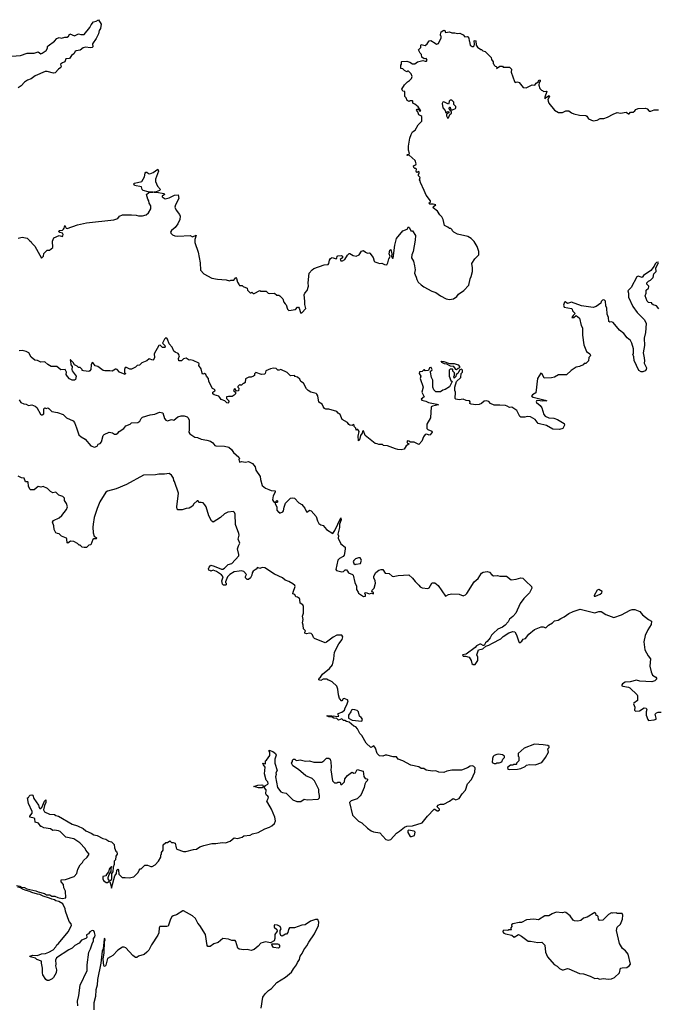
# Model space of a CAD drawing. Extents: x 1980017 to 2252640, y 74400 to 266395.
# Tile 128 of 256: x 2048573 to 2056528, y 160925 to 173180. Entities that reach past the tile are written whole.
import ezdxf

# ---------------------------------------------------------------- set-up
doc = ezdxf.new("R2010")
doc.units = 0

msp = doc.modelspace()

# ---------------------------------------------------------------- linework, layer by layer
at = {"layer": '0CON20XD'}
for points in [[(2048476, 172726), (2048585, 172734), (2048667, 172763), (2048753, 172763), (2048805, 172782), (2048835, 172757), (2048855, 172762), (2048905, 172798), (2048918, 172825), (2048918, 172845), (2048926, 172854), (2049005, 172912), (2049035, 172946), (2049065, 172959), (2049095, 172952), (2049135, 172964), (2049166, 172964), (2049180, 172975), (2049197, 173003), (2049255, 172978), (2049305, 173006), (2049335, 172994), (2049375, 172997), (2049448, 173082), (2049465, 173118), (2049493, 173155), (2049525, 173163), (2049555, 173180), (2049587, 173125), (2049578, 173072), (2049562, 173045), (2049556, 173005), (2049526, 172945), (2049482, 172878), (2049485, 172842), (2049478, 172835), (2049455, 172830), (2049395, 172839), (2049365, 172829), (2049325, 172799), (2049276, 172794), (2049264, 172786), (2049246, 172754), (2049220, 172735), (2049194, 172696), (2049147, 172693), (2049135, 172657), (2049108, 172645), (2049082, 172625), (2049090, 172595), (2049086, 172584), (2049055, 172566), (2049015, 172518), (2048995, 172516), (2048916, 172536), (2048892, 172535), (2048765, 172480), (2048715, 172445), (2048671, 172429), (2048635, 172404), (2048593, 172357), (2048555, 172330)], [(2053034, 170154), (2053055, 170147), (2053085, 170148), (2053115, 170132), (2053145, 170130), (2053157, 170153), (2053170, 170205), (2053187, 170233), (2053177, 170265), (2053185, 170310), (2053195, 170318), (2053209, 170265), (2053203, 170233), (2053215, 170212), (2053225, 170210), (2053247, 170375), (2053265, 170458), (2053345, 170550), (2053398, 170572), (2053415, 170600), (2053428, 170588), (2053444, 170554), (2053465, 170550), (2053502, 170495), (2053499, 170435), (2053473, 170295), (2053456, 170255), (2053453, 170215), (2053478, 170175), (2053492, 170115), (2053497, 170065), (2053492, 170025), (2053498, 170005), (2053512, 169975), (2053518, 169945), (2053538, 169915), (2053575, 169878), (2053608, 169855), (2053705, 169803), (2053756, 169786), (2053813, 169743), (2053885, 169704), (2053925, 169697), (2053976, 169704), (2054016, 169734), (2054040, 169765), (2054105, 169808), (2054168, 169875), (2054183, 169955), (2054198, 169985), (2054212, 170045), (2054213, 170093), (2054203, 170145), (2054242, 170205), (2054290, 170255), (2054292, 170295), (2054270, 170355), (2054235, 170420), (2054198, 170458), (2054155, 170482), (2054025, 170512), (2053980, 170535), (2053962, 170552), (2053960, 170565), (2053945, 170580), (2053925, 170580), (2053907, 170597), (2053865, 170620), (2053849, 170695), (2053833, 170725), (2053805, 170752), (2053776, 170796), (2053725, 170838), (2053727, 170855), (2053758, 170875), (2053725, 170884), (2053680, 170885), (2053670, 170895), (2053690, 170915), (2053689, 170925), (2053634, 170994), (2053613, 171055), (2053564, 171154), (2053563, 171173), (2053553, 171187), (2053560, 171215), (2053540, 171235), (2053540, 171255), (2053550, 171265), (2053548, 171285), (2053535, 171290), (2053525, 171280), (2053515, 171283), (2053510, 171295), (2053515, 171320), (2053507, 171327), (2053495, 171327), (2053481, 171341), (2053477, 171363), (2053495, 171371), (2053506, 171374), (2053512, 171385), (2053499, 171429), (2053425, 171493), (2053405, 171490), (2053394, 171495), (2053405, 171502), (2053418, 171502), (2053428, 171515), (2053418, 171555), (2053418, 171605), (2053432, 171705), (2053448, 171752), (2053466, 171784), (2053497, 171805), (2053535, 171870), (2053580, 171915), (2053580, 171975), (2053570, 171985), (2053544, 171994), (2053534, 172034), (2053517, 172055), (2053523, 172067), (2053538, 172068), (2053548, 172058), (2053555, 172040), (2053570, 172045), (2053538, 172095), (2053495, 172130), (2053470, 172140), (2053470, 172165), (2053465, 172170), (2053435, 172170), (2053425, 172160), (2053400, 172175), (2053387, 172207), (2053370, 172225), (2053370, 172285), (2053345, 172290), (2053332, 172315), (2053365, 172370), (2053402, 172408), (2053430, 172425), (2053455, 172450), (2053460, 172475), (2053448, 172508), (2053418, 172538), (2053405, 172540), (2053395, 172530), (2053367, 172547), (2053345, 172570), (2053322, 172572), (2053320, 172615), (2053330, 172625), (2053330, 172655), (2053335, 172660), (2053395, 172662), (2053432, 172652), (2053465, 172632), (2053495, 172630), (2053530, 172655), (2053595, 172673), (2053622, 172662), (2053642, 172665), (2053648, 172678), (2053635, 172698), (2053613, 172693), (2053580, 172715), (2053577, 172747), (2053560, 172765), (2053540, 172805), (2053570, 172835), (2053570, 172865), (2053575, 172870), (2053625, 172860), (2053649, 172881), (2053675, 172918), (2053695, 172920), (2053749, 172889), (2053765, 172877), (2053788, 172885), (2053822, 172955), (2053822, 172975), (2053813, 172985), (2053813, 172995), (2053823, 173027), (2053855, 173050), (2053870, 173045), (2053875, 173020), (2053925, 173027), (2053955, 173017), (2053995, 173018), (2054025, 173008), (2054055, 173012), (2054095, 172992), (2054118, 172968), (2054145, 172972), (2054157, 172967), (2054168, 172952), (2054170, 172915), (2054177, 172907), (2054183, 172863), (2054208, 172848), (2054225, 172848), (2054234, 172856), (2054239, 172875), (2054234, 172916), (2054245, 172923), (2054256, 172915), (2054260, 172865), (2054275, 172838), (2054315, 172810), (2054325, 172810), (2054343, 172793), (2054370, 172785), (2054445, 172710), (2054450, 172685), (2054470, 172655), (2054470, 172635), (2054478, 172628), (2054482, 172612), (2054495, 172600), (2054508, 172598), (2054520, 172585), (2054512, 172572), (2054555, 172600), (2054585, 172600), (2054595, 172590), (2054675, 172590), (2054698, 172565), (2054694, 172525), (2054735, 172410), (2054745, 172400), (2054775, 172408), (2054795, 172398), (2054845, 172338), (2054883, 172333), (2054955, 172368), (2054988, 172365), (2055005, 172388), (2055028, 172402), (2055045, 172430), (2055055, 172429), (2055056, 172415), (2055043, 172397), (2055038, 172365), (2055052, 172322), (2055072, 172302), (2055085, 172300), (2055098, 172288), (2055135, 172290), (2055140, 172285), (2055113, 172215), (2055113, 172193), (2055134, 172216), (2055170, 172235), (2055171, 172225), (2055153, 172185), (2055154, 172164), (2055165, 172140), (2055234, 172054), (2055285, 172026), (2055335, 172024), (2055375, 172044), (2055415, 172044), (2055445, 172021), (2055475, 172010), (2055545, 171993), (2055626, 171986), (2055638, 171978), (2055658, 171945), (2055715, 171920), (2055765, 171929), (2055805, 171952), (2055848, 171952), (2055895, 171967), (2055965, 172006), (2056015, 172023), (2056055, 172017), (2056125, 172028), (2056155, 172010), (2056165, 172010), (2056183, 172027), (2056215, 172030), (2056236, 172044), (2056247, 172063), (2056277, 172073), (2056369, 172079), (2056389, 172069), (2056415, 172040), (2056435, 172040), (2056475, 172058), (2056528, 172058)], [(2053905, 171950), (2053920, 171965), (2053932, 171998), (2053950, 172015), (2053950, 172035), (2053932, 172052), (2053923, 172073), (2053925, 172090), (2053935, 172090), (2053945, 172060), (2053965, 172060), (2054000, 172075), (2054006, 172084), (2054005, 172100), (2053980, 172125), (2053980, 172155), (2053955, 172178), (2053933, 172177), (2053922, 172168), (2053920, 172135), (2053915, 172130), (2053855, 172158), (2053845, 172152), (2053837, 172135), (2053844, 172085), (2053871, 172051), (2053882, 172022), (2053905, 172038), (2053920, 172035), (2053918, 172022), (2053890, 172005), (2053890, 171985), (2053905, 171950)], [(2048555, 170462), (2048605, 170473), (2048665, 170462), (2048695, 170430), (2048716, 170416), (2048725, 170400), (2048763, 170363), (2048845, 170210), (2048870, 170235), (2048875, 170270), (2048915, 170310), (2048945, 170313), (2048987, 170343), (2048983, 170425), (2048997, 170463), (2049065, 170492), (2049105, 170482), (2049111, 170489), (2049114, 170505), (2049105, 170523), (2049073, 170533), (2049058, 170545), (2049070, 170555), (2049105, 170561), (2049119, 170571), (2049129, 170585), (2049135, 170618), (2049152, 170585), (2049165, 170580), (2049295, 170627), (2049405, 170650), (2049745, 170687), (2049794, 170706), (2049818, 170735), (2049855, 170750), (2049965, 170752), (2050025, 170748), (2050055, 170738), (2050105, 170738), (2050147, 170753), (2050176, 170774), (2050208, 170825), (2050207, 170865), (2050188, 170895), (2050182, 170925), (2050170, 170945), (2050152, 171005), (2050181, 171029), (2050230, 171035), (2050175, 171038), (2050113, 171053), (2050100, 171065), (2050091, 171101), (2050005, 171116), (2049996, 171135), (2050005, 171147), (2050096, 171164), (2050129, 171225), (2050135, 171270), (2050145, 171282), (2050155, 171283), (2050176, 171266), (2050195, 171263), (2050235, 171278), (2050295, 171320), (2050301, 171295), (2050264, 171196), (2050266, 171165), (2050290, 171110), (2050328, 171065), (2050316, 171054), (2050272, 171038), (2050240, 171035), (2050276, 171034), (2050372, 171015), (2050378, 171005), (2050348, 170985), (2050348, 170975), (2050385, 170950), (2050435, 170964), (2050503, 170997), (2050549, 170999), (2050556, 170955), (2050514, 170875), (2050506, 170845), (2050521, 170811), (2050564, 170755), (2050570, 170735), (2050566, 170695), (2050542, 170638), (2050510, 170595), (2050465, 170558), (2050453, 170535), (2050457, 170525), (2050475, 170503), (2050505, 170491), (2050545, 170487), (2050695, 170492), (2050725, 170477), (2050770, 170500), (2050754, 170445), (2050754, 170405), (2050798, 170288), (2050822, 170155), (2050824, 170064), (2050868, 170015), (2050965, 169964), (2051035, 169950), (2051145, 169942), (2051185, 169930), (2051205, 169938), (2051242, 169938), (2051265, 169970), (2051275, 169960), (2051287, 169915), (2051305, 169880), (2051313, 169873), (2051345, 169870), (2051355, 169860), (2051405, 169840), (2051410, 169815), (2051442, 169782), (2051455, 169780), (2051465, 169790), (2051482, 169772), (2051495, 169770), (2051565, 169810), (2051575, 169800), (2051645, 169800), (2051670, 169775), (2051685, 169770), (2051747, 169777), (2051775, 169750), (2051802, 169752), (2051813, 169743), (2051850, 169705), (2051864, 169664), (2051880, 169645), (2051892, 169632), (2051910, 169575), (2051925, 169560), (2052007, 169573), (2052035, 169600), (2052045, 169600), (2052055, 169590), (2052070, 169535), (2052075, 169528), (2052089, 169531), (2052137, 169585), (2052123, 169637), (2052126, 169675), (2052118, 169755), (2052125, 169777), (2052155, 169808), (2052171, 169865), (2052167, 169905), (2052180, 170025), (2052215, 170068), (2052235, 170083), (2052365, 170128), (2052415, 170132), (2052424, 170146), (2052431, 170185), (2052443, 170207), (2052455, 170217), (2052465, 170219), (2052515, 170204), (2052525, 170210), (2052528, 170235), (2052535, 170242), (2052576, 170246), (2052592, 170235), (2052596, 170224), (2052592, 170215), (2052563, 170195), (2052575, 170180), (2052595, 170179), (2052622, 170195), (2052655, 170248), (2052675, 170268), (2052685, 170268), (2052725, 170243), (2052765, 170238), (2052802, 170255), (2052830, 170300), (2052855, 170308), (2052880, 170285), (2052905, 170272), (2052925, 170278), (2052935, 170272), (2052975, 170220), (2052988, 170175), (2052996, 170166), (2053034, 170154)], [(2056535, 169580), (2056505, 169618), (2056462, 169632), (2056448, 169645), (2056446, 169656), (2056405, 169660), (2056390, 169675), (2056362, 169745), (2056377, 169775), (2056378, 169812), (2056405, 169840), (2056410, 169855), (2056410, 169865), (2056385, 169888), (2056384, 169905), (2056404, 169926), (2056432, 169938), (2056465, 169970), (2056473, 170015), (2056502, 170045), (2056497, 170093), (2056530, 170155), (2056525, 170160), (2056505, 170158), (2056487, 170143), (2056477, 170113), (2056435, 170060), (2056345, 169997), (2056325, 169972), (2056275, 169988), (2056261, 169979), (2056188, 169845), (2056148, 169805), (2056157, 169775), (2056158, 169725), (2056209, 169609), (2056264, 169534), (2056357, 169445), (2056375, 169400), (2056366, 169285), (2056350, 169215), (2056357, 169125), (2056340, 169035), (2056352, 168972)], [(2056352, 168972), (2056356, 168935), (2056352, 168905), (2056380, 168845), (2056378, 168825), (2056365, 168810), (2056333, 168797), (2056315, 168797), (2056285, 168812), (2056225, 168940), (2056222, 168985), (2056212, 169015), (2056218, 169025), (2056218, 169085), (2056198, 169155), (2056182, 169185), (2056141, 169221), (2056096, 169276), (2056042, 169315), (2055965, 169410), (2055945, 169418), (2055925, 169417), (2055913, 169425), (2055906, 169475), (2055890, 169515), (2055888, 169588), (2055875, 169620), (2055870, 169675), (2055858, 169688), (2055845, 169692), (2055832, 169688), (2055816, 169674), (2055810, 169650), (2055755, 169609), (2055715, 169596), (2055572, 169618), (2055445, 169663), (2055395, 169648), (2055367, 169667), (2055360, 169665), (2055348, 169625), (2055354, 169604), (2055447, 169587), (2055456, 169576), (2055458, 169558), (2055490, 169525), (2055465, 169500), (2055452, 169472), (2055475, 169472), (2055505, 169498), (2055546, 169466), (2055568, 169375), (2055583, 169345), (2055583, 169255), (2055600, 169135), (2055635, 169050), (2055675, 169020), (2055683, 169005), (2055679, 168991), (2055660, 168975), (2055657, 168933), (2055625, 168900), (2055605, 168900), (2055590, 168885), (2055546, 168864), (2055503, 168857), (2055440, 168815), (2055382, 168758), (2055285, 168758), (2055235, 168732), (2055195, 168722), (2055105, 168720), (2055081, 168771), (2055065, 168782), (2055022, 168715), (2055000, 168535), (2054960, 168510), (2054947, 168495), (2054970, 168480), (2055120, 168445), (2055140, 168435), (2055085, 168430), (2055025, 168439), (2055012, 168435), (2055008, 168425), (2055012, 168415), (2055056, 168376), (2055075, 168350), (2055102, 168265), (2055117, 168247), (2055163, 168223), (2055225, 168220), (2055270, 168205), (2055356, 168156), (2055360, 168135), (2055337, 168093), (2055295, 168078), (2055215, 168082), (2055135, 168128), (2055033, 168153), (2054995, 168202), (2054935, 168237), (2054895, 168242), (2054865, 168233), (2054815, 168232), (2054803, 168243), (2054766, 168316), (2054705, 168357), (2054675, 168352), (2054645, 168371), (2054626, 168376), (2054555, 168384), (2054485, 168384), (2054438, 168405), (2054415, 168427), (2054385, 168437), (2054359, 168431), (2054325, 168401), (2054295, 168389), (2054255, 168386), (2054195, 168394), (2054180, 168405), (2054182, 168425), (2054175, 168438), (2054135, 168440), (2054095, 168458), (2054045, 168450), (2054005, 168458), (2053998, 168465), (2054002, 168545), (2053992, 168565), (2053992, 168605), (2054012, 168675), (2054068, 168725), (2054070, 168775), (2054088, 168792), (2054087, 168817), (2054075, 168832), (2054057, 168823), (2054038, 168795), (2054032, 168775), (2054008, 168762), (2054005, 168740), (2053985, 168720), (2053980, 168735), (2053990, 168755), (2053990, 168785), (2053970, 168805), (2053970, 168825), (2053965, 168830), (2053935, 168830), (2053922, 168818), (2053922, 168745), (2053945, 168690), (2053960, 168675), (2053925, 168612), (2053873, 168577), (2053842, 168568), (2053815, 168548), (2053755, 168550), (2053732, 168575), (2053718, 168605), (2053718, 168695), (2053702, 168725), (2053690, 168795), (2053690, 168805), (2053705, 168812), (2053710, 168825), (2053700, 168850), (2053695, 168853), (2053678, 168845), (2053667, 168813), (2053625, 168810), (2053615, 168820), (2053605, 168820), (2053585, 168800), (2053552, 168798), (2053550, 168775), (2053570, 168745), (2053562, 168715), (2053597, 168605), (2053582, 168545), (2053610, 168485), (2053573, 168455), (2053582, 168445), (2053632, 168432), (2053665, 168416), (2053770, 168395), (2053790, 168385), (2053715, 168371), (2053699, 168361), (2053689, 168225), (2053644, 168145), (2053645, 168090), (2053655, 168080), (2053705, 168060), (2053710, 168045), (2053685, 168012), (2053675, 168010), (2053645, 168022), (2053625, 168018), (2053603, 167987), (2053584, 167936), (2053545, 167892), (2053485, 167923), (2053440, 167920), (2053420, 167935), (2053405, 167937), (2053396, 167925), (2053405, 167910), (2053420, 167905), (2053420, 167895), (2053385, 167878), (2053360, 167835), (2053325, 167828), (2053285, 167830), (2053255, 167840), (2053156, 167876), (2053105, 167882), (2053092, 167892), (2053045, 167892), (2053025, 167902), (2053000, 167905), (2052878, 168005), (2052855, 168063), (2052845, 168060), (2052837, 168033), (2052817, 168003), (2052805, 167952), (2052795, 167940), (2052788, 167995), (2052801, 168055), (2052785, 168078), (2052775, 168080), (2052765, 168070), (2052760, 168095), (2052740, 168115), (2052740, 168135), (2052725, 168140), (2052715, 168130), (2052685, 168132), (2052671, 168141), (2052655, 168168), (2052590, 168205), (2052565, 168268), (2052541, 168281), (2052525, 168302), (2052425, 168331), (2052385, 168333), (2052371, 168341), (2052354, 168364), (2052342, 168395), (2052301, 168421), (2052285, 168500), (2052275, 168518), (2052265, 168527), (2052200, 168545), (2052168, 168565), (2052147, 168585), (2052108, 168655), (2052075, 168678), (2052064, 168704), (2052035, 168732), (2052005, 168740), (2051995, 168750), (2051945, 168748), (2051905, 168788), (2051826, 168826), (2051805, 168818), (2051788, 168818), (2051767, 168837), (2051735, 168842), (2051696, 168834), (2051641, 168809), (2051630, 168775), (2051622, 168768), (2051584, 168764), (2051515, 168787), (2051499, 168771), (2051497, 168753), (2051487, 168743), (2051455, 168732), (2051428, 168732), (2051385, 168710), (2051380, 168665), (2051365, 168650), (2051352, 168648), (2051338, 168632), (2051325, 168630), (2051315, 168638), (2051290, 168615), (2051290, 168605), (2051303, 168593), (2051298, 168562), (2051275, 168558), (2051255, 168590), (2051245, 168580), (2051238, 168565), (2051244, 168554), (2051260, 168545), (2051260, 168525), (2051245, 168507), (2051219, 168491), (2051175, 168492), (2051150, 168485), (2051150, 168465), (2051180, 168435), (2051180, 168425), (2051165, 168408), (2051152, 168412), (2051130, 168435), (2051081, 168451), (2051068, 168478), (2051052, 168495), (2050995, 168512), (2050980, 168525), (2050980, 168545), (2051005, 168562), (2051007, 168575), (2050975, 168588), (2050929, 168675), (2050926, 168715), (2050900, 168745), (2050892, 168765), (2050875, 168777), (2050855, 168770), (2050845, 168780), (2050832, 168835), (2050806, 168875), (2050810, 168895), (2050805, 168907), (2050735, 168940), (2050695, 168947), (2050683, 168943), (2050645, 168966), (2050615, 168958), (2050590, 168935), (2050555, 168934), (2050550, 168965), (2050562, 168995), (2050560, 169005), (2050546, 169026), (2050510, 169040), (2050495, 169053), (2050474, 169105), (2050434, 169145), (2050414, 169204), (2050405, 169218), (2050395, 169220), (2050377, 169203), (2050350, 169155), (2050382, 169125), (2050384, 169105), (2050375, 169099), (2050352, 169102), (2050325, 169130), (2050307, 169123), (2050248, 169022), (2050252, 168975), (2050242, 168945), (2050232, 168942), (2050185, 168957), (2050158, 168932), (2050095, 168908), (2050065, 168880), (2050035, 168877), (2050015, 168854), (2049965, 168829), (2049945, 168829), (2049905, 168853), (2049889, 168851), (2049877, 168825), (2049878, 168788), (2049890, 168775), (2049885, 168762), (2049815, 168792), (2049786, 168826), (2049775, 168830), (2049765, 168830), (2049725, 168806), (2049695, 168811), (2049635, 168808), (2049615, 168813), (2049545, 168863), (2049515, 168873), (2049485, 168912), (2049472, 168905), (2049462, 168885), (2049460, 168825), (2049449, 168811), (2049435, 168803), (2049368, 168808), (2049350, 168815), (2049350, 168825), (2049325, 168850), (2049305, 168852), (2049289, 168869), (2049254, 168884), (2049240, 168915), (2049205, 168948), (2049200, 168945), (2049212, 168895), (2049210, 168885), (2049228, 168865), (2049223, 168827), (2049225, 168810), (2049278, 168745), (2049269, 168701), (2049255, 168693), (2049225, 168694), (2049195, 168710), (2049168, 168738), (2049153, 168765), (2049157, 168795), (2049138, 168828), (2049085, 168824), (2049035, 168863), (2048965, 168864), (2048925, 168887), (2048885, 168922), (2048835, 168918), (2048795, 168938), (2048764, 168944), (2048718, 168978), (2048688, 169035), (2048655, 169049), (2048605, 169062), (2048565, 169058)], [(2054015, 168820), (2054000, 168825), (2054000, 168835), (2053980, 168865), (2053938, 168868), (2053895, 168892), (2053865, 168898), (2053830, 168915), (2053822, 168928), (2053858, 168925), (2053925, 168900), (2053985, 168902), (2054034, 168884), (2054052, 168865), (2054050, 168845), (2054035, 168840), (2054015, 168820)], [(2048565, 168447), (2048587, 168417), (2048625, 168400), (2048655, 168394), (2048685, 168377), (2048725, 168387), (2048765, 168371), (2048785, 168353), (2048832, 168272), (2048845, 168261), (2048855, 168260), (2048874, 168276), (2048873, 168335), (2048885, 168350), (2048905, 168342), (2048925, 168347), (2048935, 168342), (2048974, 168304), (2049045, 168291), (2049114, 168264), (2049158, 168225), (2049238, 168188), (2049258, 168165), (2049281, 168099), (2049310, 168015), (2049339, 167989), (2049390, 167960), (2049460, 167875), (2049505, 167858), (2049537, 167873), (2049550, 167895), (2049574, 167906), (2049594, 167926), (2049614, 168005), (2049625, 168019), (2049686, 168046), (2049728, 168038), (2049755, 168020), (2049775, 168020), (2049795, 168032), (2049814, 168056), (2049869, 168091), (2049895, 168127), (2049950, 168145), (2049965, 168162), (2050045, 168167), (2050068, 168185), (2050085, 168216), (2050105, 168231), (2050197, 168263), (2050255, 168269), (2050315, 168294), (2050357, 168285), (2050376, 168215), (2050395, 168196), (2050415, 168189), (2050465, 168203), (2050495, 168194), (2050545, 168236), (2050585, 168250), (2050620, 168250), (2050658, 168238), (2050673, 168223), (2050684, 168194), (2050686, 168076), (2050682, 168045), (2050691, 168025), (2050755, 167984), (2050788, 167978), (2050835, 167958), (2050905, 167948), (2050950, 167935), (2050980, 167915), (2051005, 167881), (2051016, 167876), (2051125, 167870), (2051179, 167859), (2051212, 167832), (2051237, 167795), (2051304, 167735), (2051310, 167715), (2051303, 167705), (2051313, 167673), (2051335, 167680), (2051385, 167671), (2051425, 167681), (2051475, 167655), (2051506, 167616), (2051516, 167575), (2051567, 167495), (2051571, 167455), (2051595, 167381), (2051635, 167351), (2051675, 167332), (2051705, 167320), (2051757, 167315), (2051755, 167300), (2051729, 167255), (2051724, 167206), (2051735, 167184), (2051755, 167170), (2051760, 167170), (2051762, 167185), (2051774, 167196), (2051785, 167192), (2051786, 167175), (2051775, 167170), (2051760, 167170), (2051757, 167155), (2051776, 167115), (2051774, 167075), (2051795, 167050), (2051805, 167050), (2051815, 167040), (2051850, 167055), (2051859, 167065), (2051867, 167113), (2051886, 167164), (2051945, 167224), (2051971, 167229), (2051995, 167225), (2052050, 167165), (2052086, 167145), (2052105, 167126), (2052125, 167102), (2052144, 167054), (2052156, 167054), (2052184, 167076), (2052202, 167065), (2052267, 166997), (2052281, 166941), (2052301, 166911), (2052323, 166893), (2052355, 166883), (2052396, 166835), (2052475, 166786), (2052499, 166821), (2052575, 166978), (2052576, 166955), (2052558, 166902), (2052555, 166860), (2052537, 166775), (2052543, 166755), (2052540, 166725), (2052574, 166655), (2052626, 166616), (2052629, 166595), (2052619, 166535), (2052614, 166515), (2052602, 166498), (2052557, 166475), (2052534, 166455), (2052510, 166335), (2052520, 166325), (2052585, 166309), (2052608, 166312), (2052629, 166331), (2052645, 166332), (2052658, 166318), (2052668, 166295), (2052717, 166275), (2052726, 166265), (2052749, 166175), (2052769, 166129), (2052768, 166088), (2052790, 166055), (2052792, 166042), (2052855, 166002), (2052880, 166005), (2052880, 166025), (2052872, 166035), (2052875, 166050), (2052895, 166048), (2052925, 166032), (2052955, 166042), (2052978, 166032), (2052980, 166045), (2052960, 166065), (2052965, 166080), (2052990, 166105), (2053007, 166165), (2053001, 166195), (2052984, 166234), (2052984, 166255), (2053009, 166301), (2053045, 166328), (2053075, 166338), (2053098, 166335), (2053125, 166293), (2053175, 166286), (2053212, 166252), (2053225, 166249), (2053287, 166263), (2053419, 166269), (2053465, 166231), (2053497, 166187), (2053545, 166142), (2053562, 166122), (2053588, 166108), (2053655, 166099), (2053675, 166107), (2053707, 166165), (2053715, 166170), (2053745, 166169), (2053785, 166139), (2053875, 166006), (2053885, 166007), (2053914, 166027), (2053955, 166035), (2054045, 166030), (2054095, 166011), (2054105, 166013), (2054125, 166020), (2054143, 166037), (2054235, 166185), (2054284, 166226), (2054325, 166293), (2054347, 166305), (2054395, 166312), (2054425, 166305), (2054455, 166272), (2054475, 166260), (2054525, 166264), (2054555, 166254), (2054635, 166254), (2054695, 166210), (2054755, 166217), (2054815, 166235), (2054841, 166231), (2054893, 166173), (2054931, 166141), (2054948, 166125), (2054952, 166105), (2054925, 166048), (2054853, 165975), (2054805, 165915), (2054754, 165795), (2054717, 165753), (2054672, 165718), (2054656, 165685), (2054620, 165645), (2054585, 165618), (2054530, 165595), (2054476, 165545), (2054451, 165519), (2054432, 165485), (2054395, 165440), (2054373, 165425), (2054360, 165390), (2054345, 165389), (2054318, 165408), (2054303, 165407), (2054265, 165386), (2054246, 165364), (2054135, 165282), (2054090, 165275), (2054095, 165260), (2054125, 165260), (2054170, 165245), (2054198, 165205), (2054205, 165168), (2054220, 165155), (2054245, 165153), (2054281, 165205), (2054278, 165245), (2054267, 165275), (2054289, 165335), (2054340, 165350), (2054379, 165381), (2054415, 165394), (2054462, 165422), (2054565, 165473), (2054595, 165501), (2054665, 165548), (2054715, 165564), (2054739, 165559), (2054763, 165525), (2054787, 165447), (2054795, 165430), (2054805, 165428), (2054828, 165445), (2054845, 165470), (2054875, 165480), (2054915, 165532), (2054985, 165588), (2055067, 165623), (2055095, 165623), (2055125, 165612), (2055160, 165645), (2055210, 165675), (2055233, 165697), (2055280, 165705), (2055312, 165728), (2055354, 165746), (2055412, 165788), (2055465, 165813), (2055555, 165843), (2055735, 165797), (2055785, 165814), (2055815, 165816), (2055875, 165778), (2055975, 165741), (2056069, 165771), (2056175, 165829), (2056203, 165837), (2056237, 165837), (2056296, 165816), (2056332, 165772), (2056405, 165714), (2056442, 165692), (2056438, 165652), (2056396, 165584), (2056364, 165515), (2056348, 165438), (2056361, 165335), (2056402, 165262), (2056431, 165225), (2056421, 165135), (2056437, 165065), (2056455, 165022), (2056495, 164998), (2056510, 164975), (2056485, 164950), (2056445, 164938), (2056299, 164949), (2056255, 164960), (2056177, 164937), (2056115, 164934), (2056082, 164915), (2056070, 164895), (2056084, 164884), (2056155, 164872), (2056173, 164863), (2056262, 164775), (2056268, 164765), (2056268, 164705), (2056222, 164675), (2056217, 164665), (2056234, 164625), (2056232, 164585), (2056245, 164573), (2056292, 164578), (2056350, 164615), (2056375, 164612), (2056384, 164595), (2056376, 164565), (2056378, 164525), (2056395, 164470), (2056405, 164458), (2056476, 164464), (2056500, 164475), (2056502, 164485), (2056490, 164535), (2056505, 164553), (2056525, 164560), (2056565, 164560)], [(2052275, 163650), (2052246, 163706), (2052215, 163737), (2052139, 163769), (2052045, 163848), (2051974, 163894), (2051960, 163925), (2051972, 163948), (2051970, 163965), (2051985, 163977), (2052000, 163975), (2052012, 163962), (2052025, 163958), (2052065, 163966), (2052135, 163951), (2052183, 163957), (2052235, 163940), (2052335, 163940), (2052360, 163955), (2052395, 163990), (2052425, 163990), (2052440, 163975), (2052450, 163945), (2052452, 163875), (2052448, 163845), (2052470, 163705), (2052495, 163680), (2052525, 163680), (2052535, 163690), (2052565, 163690), (2052575, 163660), (2052585, 163660), (2052617, 163693), (2052625, 163730), (2052655, 163772), (2052705, 163810), (2052715, 163813), (2052735, 163802), (2052755, 163808), (2052777, 163847), (2052850, 163825), (2052859, 163759), (2052877, 163737), (2052895, 163730), (2052908, 163715), (2052885, 163690), (2052872, 163665), (2052862, 163625), (2052827, 163535), (2052815, 163520), (2052775, 163482), (2052703, 163457), (2052680, 163435), (2052718, 163278), (2052794, 163204), (2052833, 163183), (2052905, 163118), (2052953, 163083), (2052981, 163071), (2053058, 163058), (2053135, 162978), (2053165, 162968), (2053194, 162976), (2053266, 163054), (2053305, 163078), (2053365, 163128), (2053395, 163142), (2053465, 163148), (2053586, 163184), (2053653, 163267), (2053735, 163352), (2053745, 163354), (2053775, 163334), (2053785, 163333), (2053803, 163345), (2053804, 163355), (2053773, 163383), (2053780, 163405), (2053815, 163415), (2053855, 163417), (2053928, 163455), (2053973, 163487), (2054005, 163470), (2054047, 163485), (2054084, 163545), (2054125, 163592), (2054152, 163668), (2054199, 163725), (2054242, 163815), (2054245, 163870), (2054230, 163885), (2054212, 163892), (2054183, 163887), (2054152, 163868), (2054075, 163840), (2053955, 163840), (2053894, 163826), (2053855, 163809), (2053795, 163813), (2053755, 163829), (2053715, 163826), (2053635, 163841), (2053605, 163858), (2053575, 163860), (2053545, 163880), (2053445, 163902), (2053345, 163954), (2053287, 163975), (2053265, 164006), (2053225, 164006), (2053145, 164024), (2053125, 164024), (2053095, 164012), (2053055, 164019), (2053026, 164045), (2053004, 164115), (2052985, 164142), (2052945, 164122), (2052887, 164177), (2052835, 164270), (2052810, 164295), (2052780, 164355), (2052759, 164379), (2052736, 164386), (2052676, 164436), (2052643, 164443), (2052625, 164458), (2052605, 164458), (2052585, 164480), (2052545, 164460), (2052522, 164482), (2052485, 164488), (2052465, 164500), (2052425, 164502), (2052405, 164510), (2052400, 164515), (2052405, 164520), (2052455, 164517), (2052465, 164510), (2052485, 164516), (2052525, 164508), (2052548, 164512), (2052538, 164528), (2052542, 164545), (2052585, 164561), (2052619, 164585), (2052626, 164615), (2052649, 164651), (2052663, 164703), (2052655, 164716), (2052615, 164732), (2052602, 164728), (2052585, 164700), (2052555, 164730), (2052543, 164775), (2052536, 164846), (2052524, 164884), (2052465, 164938), (2052425, 164960), (2052415, 164960), (2052405, 164970), (2052355, 164970), (2052325, 164956), (2052300, 164965), (2052305, 164983), (2052320, 164995), (2052344, 165036), (2052430, 165105), (2052468, 165152), (2052486, 165225), (2052493, 165307), (2052549, 165411), (2052590, 165465), (2052597, 165497), (2052585, 165520), (2052525, 165518), (2052476, 165494), (2052395, 165431), (2052376, 165426), (2052246, 165476), (2052232, 165492), (2052219, 165525), (2052205, 165540), (2052185, 165544), (2052147, 165537), (2052126, 165545), (2052123, 165555), (2052133, 165575), (2052108, 165598), (2052104, 165645), (2052094, 165675), (2052104, 165714), (2052097, 165755), (2052107, 165793), (2052110, 165875), (2052099, 165895), (2052065, 165919), (2052063, 165963), (2052058, 165975), (2052035, 165991), (2052012, 165995), (2052002, 166025), (2051975, 166032), (2051978, 166055), (2052006, 166126), (2051999, 166139), (2051975, 166158), (2051927, 166187), (2051880, 166205), (2051845, 166232), (2051745, 166277), (2051625, 166358), (2051595, 166360), (2051565, 166350), (2051535, 166362), (2051519, 166341), (2051483, 166315), (2051470, 166295), (2051464, 166265), (2051449, 166235), (2051425, 166213), (2051405, 166212), (2051387, 166235), (2051385, 166250), (2051398, 166275), (2051365, 166312), (2051335, 166320), (2051307, 166317), (2051245, 166306), (2051189, 166275), (2051160, 166245), (2051138, 166185), (2051136, 166175), (2051144, 166165), (2051144, 166146), (2051135, 166140), (2051112, 166142), (2051100, 166155), (2051093, 166197), (2051106, 166245), (2051085, 166272), (2051025, 166314), (2050985, 166330), (2050955, 166318), (2050943, 166323), (2050930, 166330), (2050926, 166346), (2050932, 166365), (2050955, 166389), (2050995, 166380), (2051085, 166342), (2051105, 166343), (2051126, 166355), (2051170, 166400), (2051215, 166411), (2051301, 166505), (2051302, 166525), (2051288, 166595), (2051298, 166632), (2051316, 166665), (2051294, 166715), (2051306, 166764), (2051304, 166785), (2051261, 166895), (2051258, 167025), (2051250, 167045), (2051237, 167057), (2051165, 167052), (2051125, 167028), (2051076, 166984), (2050985, 166928), (2050964, 166944), (2050930, 167005), (2050896, 167116), (2050881, 167141), (2050860, 167165), (2050835, 167172), (2050805, 167170), (2050795, 167190), (2050785, 167192), (2050741, 167155), (2050726, 167124), (2050685, 167099), (2050645, 167096), (2050595, 167080), (2050545, 167079), (2050536, 167086), (2050532, 167115), (2050550, 167285), (2050502, 167432), (2050492, 167445), (2050488, 167475), (2050463, 167513), (2050435, 167532), (2050376, 167524), (2050305, 167523), (2050265, 167514), (2050115, 167513), (2049905, 167396), (2049775, 167342), (2049665, 167310), (2049645, 167298), (2049572, 167178), (2049538, 167095), (2049500, 166985), (2049489, 166901), (2049483, 166865), (2049487, 166795), (2049501, 166751), (2049527, 166737), (2049533, 166725), (2049525, 166717), (2049495, 166718), (2049485, 166710), (2049460, 166645), (2049435, 166640), (2049405, 166610), (2049375, 166610), (2049353, 166613), (2049325, 166640), (2049315, 166640), (2049295, 166660), (2049247, 166687), (2049205, 166689), (2049175, 166666), (2049165, 166669), (2049161, 166715), (2049155, 166727), (2049095, 166752), (2049065, 166780), (2049043, 166783), (2049022, 166795), (2049003, 166833), (2048998, 166882), (2048980, 166925), (2048995, 166948), (2049065, 166978), (2049099, 167011), (2049158, 167085), (2049168, 167115), (2049157, 167157), (2049130, 167195), (2049130, 167225), (2049110, 167245), (2049062, 167262), (2049025, 167298), (2048985, 167292), (2048957, 167307), (2048920, 167345), (2048865, 167368), (2048835, 167360), (2048805, 167368), (2048755, 167330), (2048708, 167328), (2048700, 167335), (2048682, 167375), (2048680, 167425), (2048675, 167430), (2048645, 167430), (2048630, 167475), (2048595, 167478), (2048555, 167499)], [(2052751, 166401), (2052765, 166403), (2052819, 166411), (2052830, 166455), (2052815, 166481), (2052795, 166483), (2052755, 166470), (2052735, 166450), (2052728, 166435), (2052735, 166410), (2052751, 166401)], [(2055745, 166003), (2055805, 166029), (2055823, 166045), (2055830, 166065), (2055785, 166088), (2055765, 166081), (2055730, 166015), (2055730, 166005), (2055745, 166003)], [(2052835, 164448), (2052842, 164475), (2052828, 164495), (2052805, 164510), (2052793, 164565), (2052775, 164580), (2052749, 164589), (2052715, 164593), (2052705, 164587), (2052698, 164565), (2052670, 164525), (2052670, 164485), (2052715, 164460), (2052835, 164448)], [(2054675, 163848), (2054775, 163853), (2054815, 163858), (2054870, 163885), (2054885, 163900), (2054925, 163908), (2054995, 163904), (2055075, 163934), (2055122, 163995), (2055158, 164065), (2055152, 164105), (2055167, 164123), (2055168, 164135), (2055150, 164145), (2055095, 164156), (2054985, 164161), (2054855, 164112), (2054782, 164045), (2054780, 164015), (2054790, 164005), (2054790, 163955), (2054762, 163928), (2054760, 163915), (2054755, 163910), (2054725, 163910), (2054715, 163900), (2054685, 163900), (2054648, 163872), (2054655, 163852), (2054675, 163848)], [(2048535, 162402), (2048575, 162396), (2048594, 162384), (2048635, 162379), (2048663, 162363), (2048775, 162339), (2048805, 162325), (2048884, 162304), (2048908, 162288), (2048947, 162287), (2048975, 162273), (2049009, 162269), (2049048, 162255), (2049104, 162244), (2049148, 162252), (2049142, 162335), (2049123, 162373), (2049118, 162415), (2049088, 162448), (2049090, 162475), (2049145, 162480), (2049252, 162515), (2049286, 162555), (2049299, 162605), (2049325, 162662), (2049355, 162688), (2049370, 162715), (2049412, 162755), (2049440, 162795), (2049398, 162845), (2049388, 162865), (2049324, 162934), (2049248, 162985), (2049146, 163006), (2049078, 163075), (2049056, 163086), (2049005, 163093), (2048985, 163090), (2048955, 163107), (2048875, 163122), (2048845, 163140), (2048835, 163140), (2048808, 163178), (2048765, 163192), (2048762, 163232), (2048755, 163240), (2048700, 163255), (2048700, 163265), (2048728, 163305), (2048728, 163325), (2048682, 163425), (2048670, 163495), (2048685, 163500), (2048690, 163515), (2048703, 163527), (2048725, 163532), (2048736, 163526), (2048750, 163485), (2048807, 163405), (2048814, 163375), (2048825, 163362), (2048835, 163362), (2048851, 163375), (2048883, 163455), (2048898, 163468), (2048900, 163435), (2048881, 163399), (2048870, 163345), (2048881, 163321), (2048945, 163293), (2049005, 163289), (2049024, 163274), (2049056, 163266), (2049228, 163168), (2049295, 163148), (2049365, 163114), (2049396, 163086), (2049465, 163056), (2049495, 163036), (2049538, 163025), (2049608, 162988), (2049645, 162981), (2049684, 162954), (2049715, 162946), (2049751, 162915), (2049754, 162874), (2049772, 162832), (2049782, 162822), (2049786, 162795), (2049770, 162770), (2049767, 162725), (2049748, 162705), (2049752, 162665), (2049737, 162633), (2049735, 162575), (2049718, 162552), (2049718, 162482), (2049705, 162466), (2049692, 162462), (2049677, 162485), (2049677, 162505), (2049688, 162542), (2049712, 162578), (2049712, 162628), (2049720, 162635), (2049715, 162640), (2049690, 162615), (2049678, 162575), (2049650, 162535), (2049650, 162525), (2049610, 162515), (2049610, 162485), (2049618, 162465), (2049651, 162441), (2049665, 162440), (2049685, 162452), (2049695, 162448), (2049706, 162425), (2049715, 162370), (2049758, 162525), (2049778, 162552), (2049783, 162595), (2049795, 162606), (2049804, 162594), (2049810, 162545), (2049850, 162505), (2049885, 162502), (2049935, 162500), (2049995, 162510), (2050050, 162565), (2050060, 162595), (2050075, 162610), (2050085, 162610), (2050133, 162657), (2050165, 162658), (2050205, 162642), (2050225, 162642), (2050259, 162661), (2050303, 162707), (2050330, 162755), (2050330, 162785), (2050338, 162792), (2050340, 162815), (2050360, 162845), (2050362, 162908), (2050392, 162938), (2050415, 162940), (2050445, 162960), (2050465, 162940), (2050485, 162940), (2050509, 162929), (2050521, 162871), (2050530, 162855), (2050615, 162828), (2050643, 162827), (2050737, 162853), (2050775, 162858), (2050816, 162884), (2050865, 162902), (2050965, 162928), (2051015, 162928), (2051095, 162940), (2051136, 162934), (2051194, 162956), (2051245, 162997), (2051285, 162990), (2051345, 163007), (2051365, 163020), (2051445, 163032), (2051474, 163046), (2051545, 163062), (2051625, 163110), (2051685, 163130), (2051715, 163148), (2051748, 163175), (2051758, 163208), (2051753, 163255), (2051710, 163355), (2051662, 163432), (2051653, 163455), (2051670, 163485), (2051673, 163503), (2051666, 163516), (2051647, 163527), (2051638, 163545), (2051643, 163595), (2051620, 163625), (2051633, 163647), (2051665, 163664), (2051670, 163675), (2051665, 163692), (2051642, 163715), (2051624, 163794), (2051632, 163875), (2051608, 163905), (2051600, 163925), (2051635, 163920), (2051633, 163955), (2051648, 163965), (2051687, 164023), (2051690, 164065), (2051680, 164075), (2051680, 164090), (2051725, 164072), (2051758, 164045), (2051766, 164026), (2051752, 163975), (2051753, 163927), (2051780, 163835), (2051763, 163807), (2051768, 163785), (2051758, 163755), (2051783, 163625), (2051825, 163571), (2051845, 163560), (2051894, 163554), (2051975, 163472), (2052025, 163448), (2052075, 163448), (2052115, 163480), (2052155, 163472), (2052292, 163478), (2052308, 163495), (2052308, 163525), (2052298, 163565), (2052299, 163599), (2052275, 163650)], [(2054505, 163922), (2054515, 163930), (2054545, 163932), (2054580, 163945), (2054590, 163975), (2054610, 163995), (2054610, 164015), (2054585, 164030), (2054539, 164039), (2054515, 164036), (2054485, 164022), (2054472, 164008), (2054462, 163985), (2054460, 163935), (2054484, 163924), (2054505, 163922)], [(2051548, 163618), (2051490, 163635), (2051538, 163652), (2051588, 163658), (2051601, 163651), (2051607, 163635), (2051595, 163618), (2051548, 163618)], [(2053455, 163012), (2053492, 163028), (2053498, 163068), (2053485, 163079), (2053415, 163094), (2053406, 163084), (2053408, 163065), (2053435, 163015), (2053455, 163012)], [(2049298, 160905), (2049294, 160966), (2049312, 161035), (2049328, 161165), (2049412, 161345), (2049413, 161415), (2049434, 161576), (2049457, 161615), (2049474, 161676), (2049492, 161715), (2049492, 161745), (2049508, 161765), (2049512, 161785), (2049507, 161817), (2049495, 161840), (2049475, 161842), (2049445, 161828), (2049429, 161801), (2049405, 161790), (2049408, 161755), (2049398, 161745), (2049345, 161722), (2049314, 161686), (2049262, 161655), (2049225, 161622), (2049185, 161603), (2049032, 161505), (2049018, 161475), (2049022, 161425), (2049018, 161405), (2049032, 161355), (2049028, 161315), (2048995, 161260), (2048977, 161243), (2048935, 161220), (2048915, 161220), (2048900, 161235), (2048863, 161293), (2048858, 161315), (2048858, 161375), (2048843, 161437), (2048845, 161460), (2048785, 161484), (2048769, 161499), (2048702, 161515), (2048700, 161525), (2048735, 161538), (2048795, 161532), (2048845, 161552), (2048895, 161558), (2048937, 161573), (2048990, 161605), (2049025, 161642), (2049034, 161666), (2049055, 161683), (2049177, 161825), (2049220, 161905), (2049216, 161926), (2049188, 161955), (2049142, 162085), (2049138, 162115), (2049110, 162175), (2049060, 162205), (2049025, 162213), (2049005, 162226), (2048972, 162232), (2048945, 162246), (2048865, 162269), (2048825, 162292), (2048795, 162295), (2048725, 162317), (2048701, 162331), (2048655, 162340), (2048607, 162357), (2048585, 162374), (2048544, 162385)], [(2051583, 160875), (2051602, 161015), (2051632, 161055), (2051672, 161095), (2051710, 161120), (2051774, 161196), (2051885, 161264), (2051958, 161325), (2051982, 161365), (2052023, 161415), (2052034, 161445), (2052058, 161482), (2052067, 161525), (2052093, 161557), (2052113, 161605), (2052149, 161651), (2052173, 161697), (2052246, 161804), (2052293, 161905), (2052299, 161949), (2052285, 161980), (2052275, 161982), (2052258, 161982), (2052195, 161958), (2052127, 161913), (2052088, 161912), (2051995, 161877), (2051935, 161877), (2051923, 161857), (2051915, 161820), (2051895, 161800), (2051885, 161800), (2051843, 161773), (2051825, 161780), (2051818, 161805), (2051818, 161845), (2051828, 161865), (2051818, 161895), (2051785, 161911), (2051747, 161913), (2051741, 161905), (2051742, 161885), (2051774, 161855), (2051780, 161835), (2051751, 161795), (2051752, 161745), (2051742, 161715), (2051698, 161692), (2051635, 161702), (2051575, 161684), (2051543, 161647), (2051494, 161606), (2051456, 161594), (2051405, 161606), (2051365, 161601), (2051305, 161610), (2051290, 161625), (2051267, 161707), (2051258, 161718), (2051215, 161718), (2051175, 161736), (2051102, 161742), (2051045, 161694), (2050992, 161678), (2050947, 161643), (2050917, 161645), (2050910, 161655), (2050886, 161795), (2050818, 161905), (2050792, 161935), (2050762, 161995), (2050727, 162027), (2050615, 162088), (2050605, 162088), (2050525, 162038), (2050485, 162028), (2050467, 162013), (2050450, 161985), (2050421, 161899), (2050405, 161892), (2050320, 161895), (2050312, 161875), (2050307, 161815), (2050292, 161785), (2050213, 161665), (2050181, 161599), (2050158, 161572), (2050124, 161546), (2050055, 161524), (2050032, 161508), (2050015, 161509), (2049982, 161532), (2049897, 161627), (2049876, 161636), (2049855, 161636), (2049795, 161599), (2049735, 161533), (2049705, 161516), (2049668, 161495), (2049647, 161413), (2049636, 161394), (2049625, 161398), (2049620, 161410), (2049612, 161485), (2049626, 161564), (2049628, 161705), (2049636, 161725), (2049635, 161750), (2049625, 161740), (2049612, 161615), (2049601, 161585), (2049582, 161435), (2049543, 161235), (2049538, 161165), (2049523, 161105), (2049519, 161021), (2049498, 160945), (2049495, 160855)], [(2055902, 161238), (2055945, 161244), (2055980, 161260), (2056045, 161318), (2056057, 161373), (2056079, 161381), (2056136, 161384), (2056165, 161402), (2056180, 161425), (2056151, 161551), (2056120, 161590), (2056081, 161621), (2056042, 161682), (2056006, 161845), (2056013, 161885), (2056055, 161922), (2056083, 161985), (2056087, 162035), (2056076, 162056), (2056017, 162057), (2056005, 162062), (2055955, 162058), (2055945, 162062), (2055905, 162042), (2055835, 161972), (2055795, 161970), (2055783, 161983), (2055778, 162018), (2055765, 162030), (2055752, 162032), (2055748, 162055), (2055735, 162067), (2055641, 162009), (2055595, 161996), (2055561, 161969), (2055525, 161958), (2055485, 161962), (2055465, 161971), (2055429, 162025), (2055375, 162069), (2055365, 162071), (2055335, 162062), (2055255, 162070), (2055205, 162050), (2055165, 162028), (2055115, 162028), (2055035, 161978), (2054975, 161986), (2054885, 161976), (2054825, 161943), (2054795, 161943), (2054714, 161926), (2054698, 161915), (2054702, 161895), (2054690, 161875), (2054690, 161865), (2054700, 161855), (2054695, 161850), (2054665, 161850), (2054655, 161842), (2054605, 161848), (2054590, 161835), (2054590, 161825), (2054605, 161810), (2054623, 161803), (2054705, 161787), (2054732, 161762), (2054785, 161792), (2054825, 161772), (2054905, 161710), (2054935, 161712), (2055027, 161693), (2055075, 161698), (2055085, 161692), (2055112, 161662), (2055124, 161574), (2055148, 161515), (2055231, 161421), (2055269, 161399), (2055295, 161372), (2055330, 161355), (2055345, 161353), (2055395, 161370), (2055415, 161367), (2055545, 161308), (2055595, 161303), (2055680, 161275), (2055735, 161248), (2055769, 161249), (2055795, 161238), (2055845, 161247), (2055902, 161238)], [(2051795, 161623), (2051735, 161633), (2051717, 161655), (2051712, 161678), (2051785, 161678), (2051795, 161672), (2051810, 161655), (2051810, 161635), (2051795, 161623)]]:
    msp.add_lwpolyline(points, dxfattribs=at)

doc.saveas('drawing.dxf')
